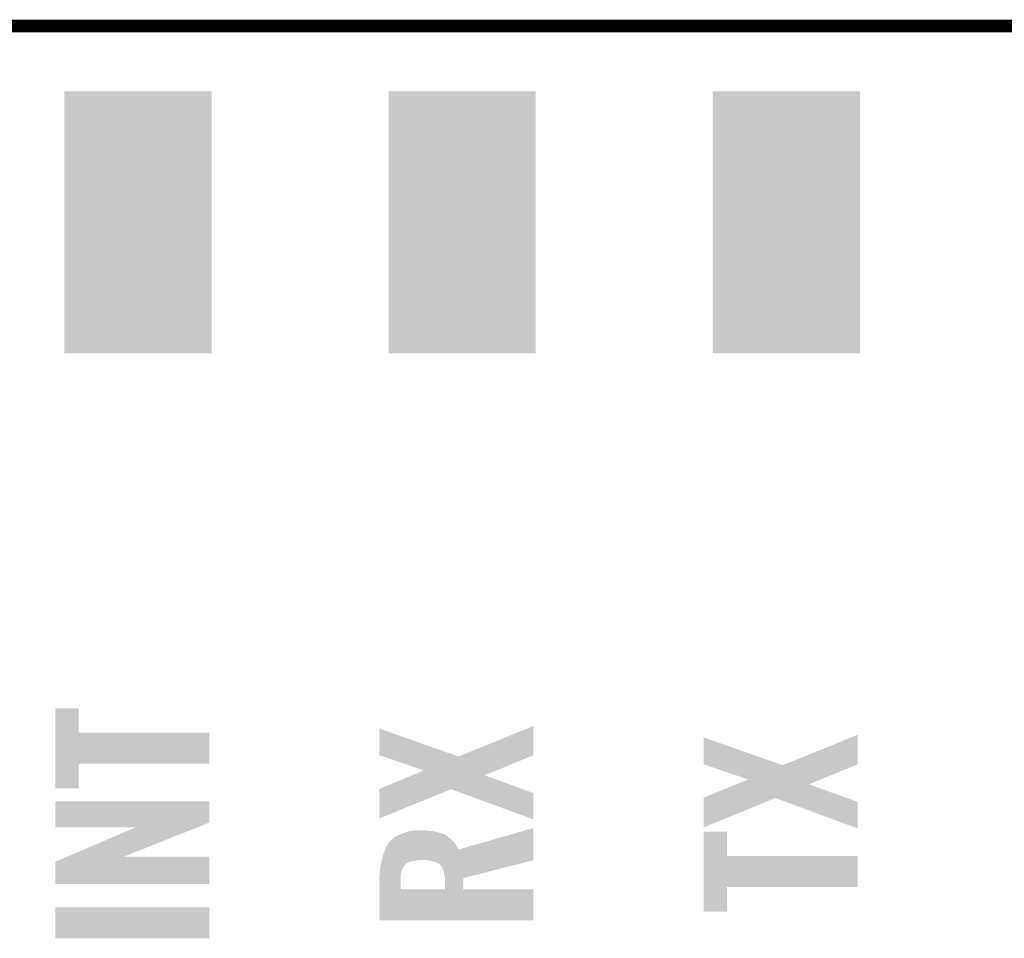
# Model space of a CAD drawing. Extents: x -52 to 48, y -3 to 57.
# Tile 48 of 96: x -18 to -10, y 50 to 57. Entities that reach past the tile are written whole.
import ezdxf

# ---------------------------------------------------------------- set-up
doc = ezdxf.new("R2010")
doc.units = 0
doc.layers.get('0').update_dxf_attribs({"linetype": 'CONTINUOUS'})
for name, color, linetype in [('CLICK_SHIELD_FOR_RED_PITAYA_008', 9, 'CONTINUOUS'), ('CLICK_SHIELD_FOR_RED_PITAYA_010', 11, 'CONTINUOUS'), ('CLICK_SHIELD_FOR_RED_PITAYA_012', 8, 'CONTINUOUS')]:
    doc.layers.add(name, color=color, linetype=linetype)

# ---------------------------------------------------------------- blocks, each defined once
blk = doc.blocks.new('RECTANGLE_202')
blk.add_solid([(0.57658, 1.02616), (0.57658, -1.02616), (-0.57658, 1.02616), (-0.57658, -1.02616)])

msp = doc.modelspace()

# ---------------------------------------------------------------- linework, layer by layer
at = {"layer": 'CLICK_SHIELD_FOR_RED_PITAYA_008', "const_width": 0.09906}
msp.add_lwpolyline([(-42.55516, 57.1119), (4.45008, 57.1119)], dxfattribs=at)
at = {"layer": 'CLICK_SHIELD_FOR_RED_PITAYA_010'}
for points in [[(-17.538678, 51.5747), (-17.53867, 51.765168), (-17.355788, 51.5747), (-17.35582, 51.765168)], [(-17.53867, 51.765168), (-17.538668, 51.7652), (-17.35582, 51.765168), (-17.538668, 51.7652)], [(-14.35398, 51.396896), (-13.7922, 51.625458), (-13.792224, 51.396896), (-13.7922, 51.625458)], [(-17.538692, 51.33086), (-17.538678, 51.574668), (-16.332232, 51.33086), (-16.3322, 51.574668)], [(-17.538678, 51.574668), (-17.538678, 51.5747), (-16.3322, 51.574668), (-17.355788, 51.5747)], [(-14.9987, 51.396926), (-14.998662, 51.60517), (-14.40782, 51.396926), (-14.998662, 51.60517)], [(-12.4587, 51.325806), (-12.458662, 51.53659), (-11.860614, 51.325806), (-12.458662, 51.53659)], [(-11.820224, 51.325776), (-11.2522, 51.556878), (-11.252224, 51.325776), (-11.2522, 51.556878)], [(-14.969026, 51.386744), (-14.9987, 51.396926), (-14.378932, 51.386744), (-14.40782, 51.396926)], [(-14.650806, 51.277548), (-14.969026, 51.386744), (-14.080842, 51.277548), (-13.816776, 51.386744)], [(-14.378932, 51.386744), (-14.35398, 51.396896), (-13.816776, 51.386744), (-13.792224, 51.396896)], [(-17.5387, 51.137852), (-17.538692, 51.330828), (-17.355852, 51.137852), (-17.35582, 51.330828)], [(-17.538692, 51.330828), (-17.538692, 51.33086), (-17.35582, 51.330828), (-16.332232, 51.33086)], [(-12.436428, 51.318164), (-12.4587, 51.325806), (-11.838932, 51.318164), (-11.860614, 51.325806)], [(-12.110806, 51.206428), (-12.436428, 51.318164), (-11.540842, 51.206428), (-11.270634, 51.318164)], [(-11.838932, 51.318164), (-11.820224, 51.325776), (-11.270634, 51.318164), (-11.252224, 51.325776)], [(-14.998676, 51.132744), (-14.742472, 51.239392), (-13.882316, 51.132744), (-14.173114, 51.239392)], [(-14.742472, 51.239392), (-14.650806, 51.277548), (-14.173114, 51.239392), (-14.080842, 51.277548)], [(-12.458676, 51.064164), (-12.204108, 51.168272), (-11.343986, 51.064164), (-11.633114, 51.168272)], [(-12.204108, 51.168272), (-12.110806, 51.206428), (-11.633114, 51.168272), (-11.540842, 51.206428)], [(-17.355852, 51.13782), (-17.5387, 51.137852), (-17.355852, 51.13782), (-17.355852, 51.137852)], [(-14.9987, 50.901642), (-14.998678, 51.130196), (-14.9987, 50.901642), (-14.437368, 51.130196)], [(-14.998678, 51.130196), (-14.998676, 51.132744), (-13.875368, 51.130196), (-13.882316, 51.132744)], [(-14.35406, 51.099694), (-14.437368, 51.130196), (-13.7922, 51.099694), (-13.875368, 51.130196)], [(-13.792238, 50.89399), (-14.35406, 51.099694), (-13.792238, 50.89399), (-13.7922, 51.099694)], [(-17.538696, 50.868576), (-17.53867, 51.036188), (-16.332224, 50.868576), (-16.3322, 51.036188)], [(-17.53867, 51.036188), (-17.538668, 51.03622), (-16.3322, 51.036188), (-17.538668, 51.03622)], [(-12.4587, 50.830522), (-12.458678, 51.061616), (-12.4587, 50.830522), (-11.897368, 51.061616)], [(-12.458678, 51.061616), (-12.458676, 51.064164), (-11.336908, 51.061616), (-11.343986, 51.064164)], [(-11.814946, 51.031114), (-11.897368, 51.061616), (-11.2522, 51.031114), (-11.336908, 51.061616)], [(-11.252238, 50.82287), (-11.814946, 51.031114), (-11.252238, 50.82287), (-11.2522, 51.031114)], [(-17.5387, 50.830512), (-17.538696, 50.868576), (-16.42754, 50.830512), (-16.332224, 50.868576)], [(-16.911478, 50.83048), (-17.5387, 50.830512), (-16.42762, 50.83048), (-16.42754, 50.830512)], [(-17.444014, 50.60188), (-16.911478, 50.83048), (-17.000056, 50.60188), (-16.42762, 50.83048)], [(-14.866618, 50.7619), (-14.851378, 50.76952), (-14.4653, 50.7619), (-14.478002, 50.76952)], [(-14.851378, 50.76952), (-14.841222, 50.774598), (-14.478002, 50.76952), (-14.488156, 50.774598)], [(-14.841222, 50.774598), (-14.836146, 50.777136), (-14.488156, 50.774598), (-14.49071, 50.777136)], [(-14.836146, 50.777136), (-14.836138, 50.77714), (-14.49071, 50.777136), (-14.49072, 50.77714)], [(-14.836138, 50.77714), (-14.80736, 50.787298), (-14.49072, 50.77714), (-14.51864, 50.787298)], [(-14.80736, 50.787298), (-14.79296, 50.79238), (-14.51864, 50.787298), (-14.540656, 50.79238)], [(-14.79296, 50.79238), (-14.78534, 50.79492), (-14.540656, 50.79238), (-14.55166, 50.79492)], [(-14.78534, 50.79492), (-14.7701, 50.8), (-14.55166, 50.79492), (-14.57198, 50.8)], [(-14.7701, 50.8), (-14.756132, 50.80254), (-14.57198, 50.8), (-14.58214, 50.80254)], [(-14.756132, 50.80254), (-14.742162, 50.80508), (-14.58214, 50.80254), (-14.61262, 50.80508)], [(-14.742162, 50.80508), (-14.714222, 50.80762), (-14.61262, 50.80508), (-14.64056, 50.80762)], [(-14.378924, 50.657764), (-13.7922, 50.825362), (-13.79222, 50.657764), (-13.7922, 50.825362)], [(-12.458678, 50.60696), (-12.45867, 50.797428), (-12.275788, 50.60696), (-12.27582, 50.797428)], [(-12.45867, 50.797428), (-12.458668, 50.79746), (-12.27582, 50.797428), (-12.458668, 50.79746)], [(-14.95044, 50.670462), (-14.940438, 50.68824), (-14.386338, 50.670462), (-14.39672, 50.68824)], [(-14.940438, 50.68824), (-14.927578, 50.71109), (-14.39672, 50.68824), (-14.410428, 50.71109)], [(-14.927578, 50.71109), (-14.925032, 50.713638), (-14.410428, 50.71109), (-14.411958, 50.713638)], [(-14.925032, 50.713638), (-14.904716, 50.733962), (-14.411958, 50.713638), (-14.43228, 50.733962)], [(-14.904716, 50.733962), (-14.8971, 50.74158), (-14.43228, 50.733962), (-14.441168, 50.74158)], [(-14.8971, 50.74158), (-14.886214, 50.7492), (-14.441168, 50.74158), (-14.45006, 50.7492)], [(-14.886214, 50.7492), (-14.871698, 50.75936), (-14.45006, 50.7492), (-14.462252, 50.75936)], [(-14.871698, 50.75936), (-14.866618, 50.7619), (-14.462252, 50.75936), (-14.4653, 50.7619)], [(-14.980252, 50.57648), (-14.96822, 50.6222), (-13.792228, 50.57648), (-13.792224, 50.6222)], [(-14.96822, 50.6222), (-14.95512, 50.657764), (-13.792224, 50.6222), (-13.79222, 50.657764)], [(-14.95512, 50.657764), (-14.95044, 50.670462), (-14.378924, 50.657764), (-14.386338, 50.670462)], [(-17.5387, 50.388552), (-17.538676, 50.561244), (-16.332232, 50.388552), (-16.332208, 50.561244)], [(-17.538676, 50.561244), (-17.444088, 50.601848), (-16.332208, 50.561244), (-16.3322, 50.601848)], [(-17.444088, 50.601848), (-17.444014, 50.60188), (-16.3322, 50.601848), (-17.000056, 50.60188)], [(-14.990012, 50.53076), (-14.986802, 50.546), (-14.805658, 50.53076), (-14.79042, 50.546)], [(-14.986802, 50.546), (-14.984664, 50.55616), (-14.79042, 50.546), (-14.77518, 50.55616)], [(-14.984664, 50.55616), (-14.98306, 50.56378), (-14.77518, 50.55616), (-14.752318, 50.56378)], [(-14.98306, 50.56378), (-14.981456, 50.5714), (-14.752318, 50.56378), (-14.71168, 50.5714)], [(-14.981456, 50.5714), (-14.98092, 50.57394), (-14.71168, 50.5714), (-14.69136, 50.57394)], [(-14.98092, 50.57394), (-14.980252, 50.57648), (-14.69136, 50.57394), (-14.676118, 50.57648)], [(-14.62786, 50.57394), (-14.66088, 50.57648), (-13.792228, 50.57394), (-13.792228, 50.57648)], [(-14.62782, 50.573936), (-14.62786, 50.57394), (-13.792228, 50.573936), (-13.792228, 50.57394)], [(-14.602458, 50.571398), (-14.62782, 50.573936), (-13.802194, 50.571398), (-13.792228, 50.573936)], [(-14.5796, 50.563782), (-14.602458, 50.571398), (-13.832098, 50.563782), (-13.802194, 50.571398)], [(-14.559278, 50.558698), (-14.5796, 50.563782), (-13.85206, 50.558698), (-13.832098, 50.563782)], [(-14.546568, 50.55362), (-14.559278, 50.558698), (-13.871998, 50.55362), (-13.85206, 50.558698)], [(-14.53388, 50.546), (-14.546568, 50.55362), (-13.901916, 50.546), (-13.871998, 50.55362)], [(-14.52881, 50.543446), (-14.53388, 50.546), (-13.911944, 50.543446), (-13.901916, 50.546)], [(-14.528794, 50.540904), (-14.52881, 50.543446), (-13.921926, 50.540904), (-13.911944, 50.543446)], [(-14.513558, 50.525668), (-14.528794, 50.540904), (-13.981748, 50.525668), (-13.921926, 50.540904)], [(-12.458692, 50.36312), (-12.458678, 50.606928), (-11.252232, 50.36312), (-11.2522, 50.606928)], [(-12.458678, 50.606928), (-12.458678, 50.60696), (-11.2522, 50.606928), (-12.275788, 50.60696)], [(-14.9987, 50.46472), (-14.99616, 50.485042), (-14.830496, 50.46472), (-14.825978, 50.485042)], [(-14.9987, 50.46218), (-14.9987, 50.46472), (-14.83106, 50.46218), (-14.830496, 50.46472)], [(-14.9987, 50.4317), (-14.9987, 50.46218), (-14.8336, 50.4317), (-14.83106, 50.46218)], [(-14.99616, 50.485042), (-14.99362, 50.50536), (-14.825978, 50.485042), (-14.81836, 50.50536)], [(-14.99362, 50.50536), (-14.99108, 50.525678), (-14.81836, 50.50536), (-14.8082, 50.525678)], [(-14.99108, 50.525678), (-14.990012, 50.53076), (-14.8082, 50.525678), (-14.805658, 50.53076)], [(-14.5034, 50.5079), (-14.513558, 50.525668), (-14.051512, 50.5079), (-13.981748, 50.525668)], [(-14.49578, 50.487578), (-14.5034, 50.5079), (-14.131304, 50.487578), (-14.051512, 50.5079)], [(-14.4907, 50.46472), (-14.49578, 50.487578), (-14.221054, 50.46472), (-14.131304, 50.487578)], [(-14.48816, 50.44948), (-14.4907, 50.46472), (-14.280892, 50.44948), (-14.221054, 50.46472)], [(-16.332232, 50.38852), (-17.5387, 50.388552), (-16.332232, 50.38852), (-16.332232, 50.388552)], [(-14.9987, 50.34537), (-14.9987, 50.4317), (-14.833598, 50.34537), (-14.8336, 50.4317)], [(-14.485978, 50.434212), (-14.48816, 50.44948), (-14.34084, 50.434212), (-14.280892, 50.44948)], [(-14.48562, 50.431698), (-14.485978, 50.434212), (-14.340838, 50.431698), (-14.34084, 50.434212)], [(-14.485644, 50.345348), (-14.48562, 50.431698), (-14.340808, 50.345348), (-14.340838, 50.431698)], [(-14.9987, 50.345348), (-14.9987, 50.34537), (-14.485644, 50.345348), (-14.833598, 50.34537)], [(-14.9987, 50.34534), (-14.9987, 50.345348), (-14.340808, 50.34534), (-14.340808, 50.345348)], [(-14.9987, 50.345308), (-14.9987, 50.34534), (-13.7922, 50.345308), (-14.340808, 50.34534)], [(-14.9987, 50.101532), (-14.9987, 50.345308), (-13.792232, 50.101532), (-13.7922, 50.345308)], [(-12.4587, 50.170112), (-12.458692, 50.363088), (-12.275852, 50.170112), (-12.27582, 50.363088)], [(-12.458692, 50.363088), (-12.458692, 50.36312), (-12.27582, 50.363088), (-11.252232, 50.36312)], [(-17.5387, 49.961832), (-17.53867, 50.205608), (-16.332232, 49.961832), (-16.3322, 50.205608)], [(-17.53867, 50.205608), (-17.538668, 50.20564), (-16.3322, 50.205608), (-17.538668, 50.20564)], [(-12.275852, 50.17008), (-12.4587, 50.170112), (-12.275852, 50.17008), (-12.275852, 50.170112)], [(-13.792232, 50.1015), (-14.9987, 50.101532), (-13.792232, 50.1015), (-13.792232, 50.101532)], [(-16.332232, 49.9618), (-17.5387, 49.961832), (-16.332232, 49.9618), (-16.332232, 49.961832)]]:
    msp.add_solid(points, dxfattribs=at)

# ---------------------------------------------------------------- block references
at = {"layer": 'CLICK_SHIELD_FOR_RED_PITAYA_012'}
for p in [(-16.891, 55.57266), (-14.351, 55.57266), (-11.811, 55.57266)]:
    msp.add_blockref('RECTANGLE_202', p, dxfattribs=at)

doc.saveas('drawing.dxf')
